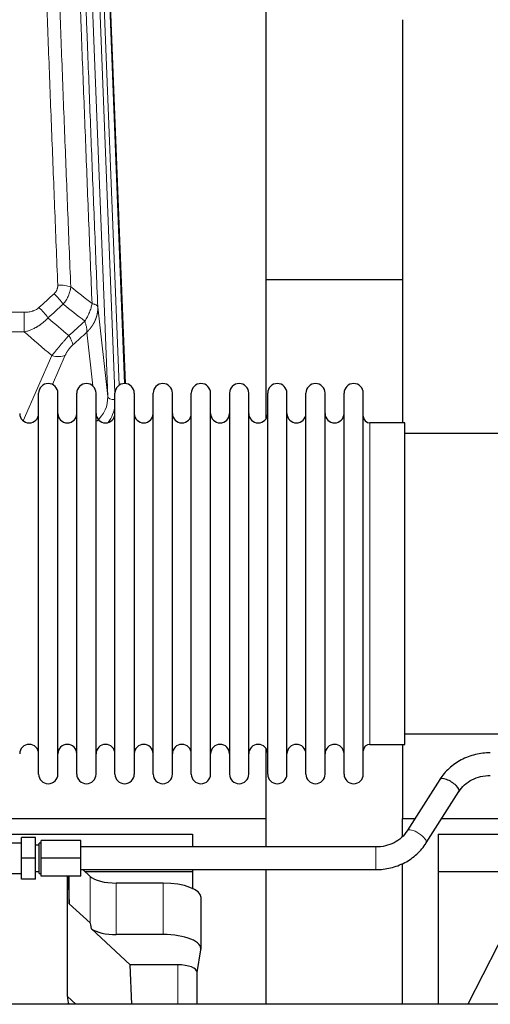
# Model space of a CAD drawing. Header units: inches. Extents: x 0 to 23760, y -13 to 16800.
# Tile 28 of 207: x 4478 to 4727, y 7582 to 8103. Entities that reach past the tile are written whole.
import ezdxf

# ---------------------------------------------------------------- set-up
doc = ezdxf.new("R2010")
doc.units = ezdxf.units.IN
doc.layers.add('254', color=7, linetype='Continuous', true_color=0xffffff)

msp = doc.modelspace()

# ---------------------------------------------------------------- linework, layer by layer
at = {"layer": '254', "color": 110, "linetype": 'Continuous', "lineweight": 13}
for p, q in [((4524.729, 7903.721), (4511.663, 8235.614)), ((4528.575, 7905.807), (4515.655, 8233.988)), ((4530.78, 7909.704), (4518.002, 8234.28)), ((4520.996, 8233.06), (4533.691, 7910.596)), ((4519.481, 7951.127), (4524.729, 7903.721)), ((4247.379, 7948.326), (4480.551, 7948.326)), ((4480.551, 7948.326), (4480.551, 7937.895)), ((4480.551, 7937.895), (4247.379, 7937.895)), ((4516.814, 7909.341), (4513.666, 7937.775)), ((4480.022, 7890.856), (4495.178, 7925.375)), ((4502.24, 7925.525), (4495.465, 7910.094)), ((4663.465, 7719.444), (4663.465, 7889.744)), ((4666.522, 7653.098), (4666.522, 7665.098)), ((4515.402, 7624.827), (4515.402, 7649.491)), ((4529.26, 7618.693), (4529.26, 7645.947)), ((4554.094, 7618.693), (4554.094, 7645.947)), ((4561.771, 7602.678), (4561.771, 7581.744)), ((4503.372, 7585.858), (4507.826, 7581.744))]:
    msp.add_line(p, q, dxfattribs=at)
at = {"layer": '254', "color": 2, "linetype": 'Continuous', "lineweight": 25}
for p, q in [((4521.369, 8229.802), (4533.937, 7910.59)), ((4608.625, 7892.13), (4608.625, 8117.513)), ((4680.625, 8103.321), (4680.625, 7889.744)), ((4680.616, 7965.464), (4608.642, 7965.464)), ((4488.165, 7894.093), (4488.165, 7905.494)), ((4498.365, 7894.093), (4498.365, 7905.494)), ((4508.365, 7894.093), (4508.365, 7905.494)), ((4518.565, 7894.093), (4518.565, 7905.494)), ((4528.565, 7894.093), (4528.565, 7905.494)), ((4538.765, 7905.494), (4538.765, 7894.093)), ((4548.765, 7894.093), (4548.765, 7905.494)), ((4558.965, 7894.093), (4558.965, 7905.494)), ((4568.965, 7703.694), (4568.965, 7905.494)), ((4579.165, 7703.694), (4579.165, 7905.494)), ((4589.165, 7905.494), (4589.165, 7703.694)), ((4599.365, 7703.694), (4599.365, 7905.494)), ((4609.365, 7703.694), (4609.365, 7905.494)), ((4619.565, 7703.694), (4619.565, 7905.494)), ((4629.565, 7703.694), (4629.565, 7905.494)), ((4639.765, 7703.694), (4639.765, 7905.494)), ((4649.765, 7703.694), (4649.765, 7905.494)), ((4659.965, 7703.694), (4659.965, 7905.494)), ((4488.165, 7703.694), (4488.165, 7894.093)), ((4498.365, 7703.694), (4498.365, 7894.093)), ((4508.365, 7703.694), (4508.365, 7894.093)), ((4518.565, 7703.694), (4518.565, 7894.093)), ((4528.565, 7703.694), (4528.565, 7894.093)), ((4538.765, 7894.093), (4538.765, 7703.694)), ((4548.765, 7703.694), (4548.765, 7894.093)), ((4558.965, 7703.694), (4558.965, 7894.093)), ((4681.965, 7889.744), (4663.465, 7889.744)), ((4681.965, 7719.444), (4681.965, 7889.744)), ((4777.965, 7884.094), (4681.965, 7884.094)), ((4681.965, 7725.094), (4777.965, 7725.094)), ((4663.465, 7719.444), (4681.965, 7719.444)), ((4680.625, 7719.447), (4680.625, 7680.24)), ((4608.625, 7680.24), (4608.625, 7717.068)), ((4700.432, 7700.84), (4683.112, 7673.651)), ((4693.233, 7667.203), (4710.553, 7694.393)), ((4377.733, 7680.24), (4608.625, 7680.24)), ((4608.625, 7665.097), (4608.625, 7680.24)), ((4680.625, 7670.664), (4680.625, 7680.24)), ((4680.625, 7680.24), (4687.313, 7680.24)), ((4701.541, 7680.24), (4923.512, 7680.24)), ((4383.361, 7671.929), (4569.625, 7671.929)), ((4479.022, 7659.098), (4479.022, 7670.098)), ((4486.522, 7670.098), (4479.022, 7670.098)), ((4486.522, 7659.098), (4486.522, 7670.098)), ((4489.522, 7659.098), (4489.522, 7668.598)), ((4510.522, 7668.598), (4489.522, 7668.598)), ((4510.522, 7659.098), (4510.522, 7668.598)), ((4569.625, 7671.929), (4569.625, 7665.098)), ((4699.625, 7671.929), (4699.625, 7652.126)), ((4699.625, 7671.929), (4928.795, 7671.929)), ((4479.022, 7667.098), (4468.522, 7667.098)), ((4488.522, 7666.098), (4486.522, 7666.098)), ((4489.522, 7667.098), (4488.522, 7667.098)), ((4488.522, 7651.098), (4488.522, 7667.098)), ((4666.522, 7665.098), (4510.522, 7665.098)), ((4479.022, 7648.098), (4479.022, 7659.098)), ((4486.522, 7659.098), (4479.022, 7659.098)), ((4486.522, 7648.098), (4486.522, 7659.098)), ((4489.522, 7649.598), (4489.522, 7659.098)), ((4510.522, 7659.098), (4489.522, 7659.098)), ((4510.522, 7649.598), (4510.522, 7659.098)), ((4486.522, 7652.098), (4488.522, 7652.098)), ((4510.522, 7653.098), (4666.522, 7653.098)), ((4515.402, 7649.491), (4511.497, 7653.098)), ((4512.543, 7652.126), (4569.625, 7652.126)), ((4569.625, 7653.099), (4569.625, 7652.126)), ((4569.625, 7652.126), (4569.625, 7643.115)), ((4608.625, 7581.744), (4608.625, 7653.098)), ((4680.625, 7581.744), (4680.625, 7656.343)), ((4699.625, 7652.126), (4699.625, 7581.746)), ((4699.625, 7652.126), (4961.818, 7652.126)), ((4468.522, 7651.098), (4479.022, 7651.098)), ((4486.522, 7648.098), (4479.022, 7648.098)), ((4488.522, 7651.098), (4489.522, 7651.098)), ((4510.522, 7649.598), (4489.522, 7649.598)), ((4503.372, 7585.858), (4503.372, 7649.598)), ((4503.719, 7649.598), (4504.292, 7634.993)), ((4504.292, 7634.993), (4504.292, 7649.598)), ((4554.094, 7645.947), (4529.26, 7645.947)), ((4746.699, 7643.586), (4715.235, 7581.745)), ((4574.094, 7611.039), (4574.094, 7638.293)), ((4504.292, 7634.993), (4515.402, 7624.827)), ((4516.131, 7621.657), (4536.681, 7602.678)), ((4554.094, 7618.693), (4529.26, 7618.693)), ((4571.979, 7598.641), (4574.05, 7610.53)), ((4537.502, 7581.744), (4536.681, 7602.678)), ((4561.771, 7602.678), (4536.681, 7602.678)), ((4571.979, 7581.743), (4571.979, 7598.771)), ((6190.022, 7581.744), (3288.022, 7581.744))]:
    msp.add_line(p, q, dxfattribs=at)
for centre, radius, start, end in [((4493.265, 7905.494), 5.1, 0, 180), ((4513.465, 7905.494), 5.1, 0, 180), ((4533.665, 7905.494), 5.1, 0, 180), ((4553.865, 7905.494), 5.1, 0, 180), ((4574.065, 7905.494), 5.1, 0, 180), ((4594.265, 7905.494), 5.1, 0, 180), ((4614.465, 7905.494), 5.1, 0, 180), ((4634.665, 7905.494), 5.1, 0, 180), ((4654.865, 7905.494), 5.1, 0, 180), ((4483.165, 7894.744), 5, 180, 0), ((4503.365, 7894.744), 5, 180, 0), ((4523.565, 7894.744), 5, 180, 0), ((4543.765, 7894.744), 5, 180, 0), ((4563.965, 7894.744), 5, 180, 0), ((4584.165, 7894.744), 5, 180, 0), ((4604.365, 7894.744), 5, 180, 0), ((4624.565, 7894.744), 5, 180, 0), ((4644.765, 7894.744), 5, 180, 0), ((4663.465, 7893.244), 3.5, 180, 270), ((4483.165, 7714.444), 5, 0, 180), ((4503.365, 7714.444), 5, 0, 180), ((4523.565, 7714.444), 5, 0, 180), ((4543.765, 7714.444), 5, 0, 180), ((4563.965, 7714.444), 5, 0, 180), ((4584.165, 7714.444), 5, 0, 180), ((4604.365, 7714.444), 5, 0, 180), ((4624.565, 7714.444), 5, 0, 180), ((4644.765, 7714.444), 5, 0, 180), ((4663.465, 7715.944), 3.5, 90, 180), ((4493.265, 7703.694), 5.1, 180, 0), ((4513.465, 7703.694), 5.1, 180, 0), ((4533.665, 7703.694), 5.1, 180, 0), ((4553.865, 7703.694), 5.1, 180, 0), ((4574.065, 7703.694), 5.1, 180, 0), ((4594.265, 7703.694), 5.1, 180, 0), ((4614.465, 7703.694), 5.1, 180, 0), ((4634.665, 7703.694), 5.1, 180, 0), ((4654.865, 7703.694), 5.1, 180, 0)]:
    msp.add_arc(centre, radius, start, end, dxfattribs=at)
at = {"layer": '254', "color": 110, "linetype": 'Continuous', "lineweight": 13}
for centre, major_axis, ratio, start_param, end_param in [((4498.291, 7958.418), (9.992, 0.404), 0.431453, 0.7935197, 1.5533391), ((4496.319, 7953.824), (-6.729, 7.397), 0.3051216, 4.2889758, 5.0360109), ((4488.31, 7946.532), (-6.736, 7.391), 0.3030979, 4.2875497, 5.03344), ((4499.265, 7937.145), (-6.719, 7.407), 0.3029797, 3.5431496, 4.2886573), ((4495.178, 7931.547), (9.156, -4.02), 0.5833249, 4.9631119, 5.806783), ((4504.702, 7903.222), (20.033, -0.591), 0.8872905, 5.5253333, 6.3444464), ((4528.721, 7903.941), (-3.997, -0.157), 0.4614673, 0.0341943, 1.5136497), ((4504.702, 7901.375), (24.034, -0.11), 0.8859493, 5.722211, 6.1681029), ((4688.172, 7670.427), (5.06, -3.224), 0.3659982, 0, 3.1309898)]:
    msp.add_ellipse(centre, major_axis=major_axis, ratio=ratio, start_param=start_param, end_param=end_param, dxfattribs=at)
at = {"layer": '254', "color": 2, "linetype": 'Continuous', "lineweight": 25}
for centre, major_axis, ratio, start_param, end_param in [((4705.493, 7697.616), (5.06, -3.224), 0.3659982, 0, 3.1415927), ((4529.26, 7651.687), (-15, 0), 0.3826834, 0.392691, 1.5707963), ((4554.094, 7638.293), (20, 0), 0.3826834, 0.0000123, 1.5707963), ((4529.26, 7213.219), (13.933, -411.641), 0.0134983, 3.0163009, 3.1283751), ((4529.26, 7624.433), (-15, 0), 0.3826834, 0.5047652, 1.5707963), ((4554.094, 7611.039), (20, 0), 0.3826834, 6.216629, 7.8539816), ((4561.771, 7598.771), (10.208, 0), 0.3826834, 0.0000123, 1.5707963), ((4521.783, 7586.365), (-18.368, -1.548), 0.8197595, 6.2141926, 6.4909341)]:
    msp.add_ellipse(centre, major_axis=major_axis, ratio=ratio, start_param=start_param, end_param=end_param, dxfattribs=at)
at = {"layer": '254', "color": 110, "linetype": 'Continuous', "lineweight": 13}
for points, knots in [([(4498.291, 7962.735), (4497.733, 7976.566), (4496.633, 8004.096), (4495.025, 8045), (4493.983, 8072.008), (4493.212, 8092.167), (4492.83, 8102.221), (4492.451, 8112.239), (4492.2, 8118.91), (4492.075, 8122.241), (4491.451, 8138.876), (4490.96, 8152.113), (4490.235, 8171.863), (4489.995, 8178.427), (4489.519, 8191.518), (4489.283, 8198.044), (4488.581, 8217.567), (4487.66, 8243.447), (4486.77, 8269.025), (4486.332, 8281.738)], [0, 0, 0, 0, 0.125, 0.25, 0.375, 0.375, 0.4375, 0.46875, 0.46875, 0.5, 0.5, 0.625, 0.625, 0.6875, 0.6875, 0.75, 0.75, 0.875, 1, 1, 1, 1]), ([(4493.2, 8280.372), (4493.638, 8267.675), (4494.53, 8242.129), (4495.451, 8216.283), (4496.154, 8196.785), (4496.391, 8190.266), (4496.867, 8177.192), (4497.107, 8170.636), (4497.834, 8150.912), (4498.325, 8137.692), (4498.95, 8121.078), (4499.075, 8117.751), (4499.327, 8111.089), (4499.706, 8101.083), (4500.089, 8091.041), (4500.86, 8070.909), (4501.904, 8043.935), (4503.514, 8003.083), (4504.616, 7975.587), (4505.174, 7961.774)], [0, 0, 0, 0, 0.125, 0.25, 0.25, 0.3125, 0.3125, 0.375, 0.375, 0.5, 0.5, 0.53125, 0.53125, 0.5625, 0.625, 0.625, 0.75, 0.875, 1, 1, 1, 1]), ([(4516.426, 7952.907), (4515.854, 7966.96), (4514.727, 7994.931), (4513.081, 8036.482), (4512.015, 8063.914), (4511.227, 8084.386), (4510.836, 8094.598), (4510.384, 8106.466), (4510.192, 8111.543), (4510.064, 8114.926), (4510, 8116.616), (4509.681, 8125.062), (4509.301, 8135.169), (4508.863, 8146.912), (4508.677, 8151.935), (4508.553, 8155.281), (4508.491, 8156.953), (4507.935, 8171.989), (4506.962, 8198.564), (4505.551, 8237.958), (4504.643, 8263.907), (4504.197, 8276.803)], [0, 0, 0, 0, 0.125, 0.25, 0.375, 0.375, 0.4375, 0.46875, 0.484375, 0.484375, 0.5, 0.5, 0.5625, 0.59375, 0.609375, 0.609375, 0.625, 0.625, 0.75, 0.875, 1, 1, 1, 1]), ([(4507.286, 8273.795), (4507.731, 8260.948), (4508.637, 8235.097), (4510.044, 8195.853), (4511.014, 8169.379), (4511.568, 8154.4), (4511.63, 8152.734), (4511.754, 8149.401), (4511.94, 8144.397), (4512.376, 8132.698), (4512.755, 8122.63), (4513.073, 8114.216), (4513.137, 8112.532), (4513.264, 8109.162), (4513.456, 8104.104), (4513.906, 8092.281), (4514.297, 8082.108), (4515.083, 8061.713), (4516.146, 8034.385), (4517.787, 7992.991), (4518.911, 7965.127), (4519.481, 7951.127)], [0, 0, 0, 0, 0.125, 0.25, 0.375, 0.375, 0.390625, 0.390625, 0.40625, 0.4375, 0.5, 0.5, 0.515625, 0.515625, 0.53125, 0.5625, 0.625, 0.625, 0.75, 0.875, 1, 1, 1, 1]), ([(4498.291, 7962.735), (4498.299, 7962.522), (4498.297, 7962.309), (4498.28, 7962.043), (4498.276, 7961.989), (4498.266, 7961.883), (4498.26, 7961.83), (4498.241, 7961.671), (4498.226, 7961.565), (4498.17, 7961.251), (4498.122, 7961.045), (4498.002, 7960.638), (4497.93, 7960.437), (4497.803, 7960.141), (4497.758, 7960.043), (4497.686, 7959.897), (4497.661, 7959.848), (4497.61, 7959.752), (4497.584, 7959.704), (4497.449, 7959.468), (4497.331, 7959.285), (4497.075, 7958.932), (4496.937, 7958.762), (4496.642, 7958.433), (4496.485, 7958.275), (4496.319, 7958.123)], [0, 0, 0, 0, 0.125, 0.125, 0.15625, 0.15625, 0.1875, 0.1875, 0.25, 0.25, 0.375, 0.375, 0.5, 0.5, 0.5625, 0.5625, 0.59375, 0.59375, 0.625, 0.625, 0.75, 0.75, 0.875, 0.875, 1, 1, 1, 1]), ([(4505.174, 7961.774), (4505.138, 7961.381), (4505.084, 7960.986), (4504.996, 7960.492), (4504.978, 7960.393), (4504.938, 7960.195), (4504.917, 7960.096), (4504.851, 7959.799), (4504.803, 7959.601), (4504.647, 7959.01), (4504.405, 7958.227), (4504.098, 7957.45), (4503.842, 7956.871), (4503.73, 7956.631), (4503.611, 7956.391), (4503.563, 7956.295), (4503.539, 7956.247), (4503.466, 7956.104), (4503.416, 7956.008), (4503.161, 7955.534), (4502.943, 7955.16), (4502.478, 7954.425), (4501.984, 7953.701), (4501.432, 7953.001), (4501.141, 7952.657)], [0, 0, 0, 0, 0.125, 0.125, 0.15625, 0.15625, 0.1875, 0.1875, 0.25, 0.25, 0.375, 0.5, 0.5, 0.5625, 0.578125, 0.578125, 0.59375, 0.59375, 0.625, 0.625, 0.75, 0.75, 0.875, 1, 1, 1, 1]), ([(4488.31, 7950.802), (4488.185, 7950.687), (4488.055, 7950.577), (4487.853, 7950.417), (4487.785, 7950.365), (4487.647, 7950.264), (4487.578, 7950.214), (4487.225, 7949.972), (4486.931, 7949.796), (4486.321, 7949.478), (4486.005, 7949.335), (4485.597, 7949.175), (4485.515, 7949.143), (4485.35, 7949.083), (4485.268, 7949.054), (4485.019, 7948.97), (4484.853, 7948.919), (4484.352, 7948.774), (4484.015, 7948.692), (4483.335, 7948.555), (4482.993, 7948.499), (4482.303, 7948.411), (4481.956, 7948.379), (4481.257, 7948.337), (4480.905, 7948.326), (4480.551, 7948.326)], [0, 0, 0, 0, 0.0625, 0.0625, 0.09375, 0.09375, 0.125, 0.125, 0.25, 0.25, 0.375, 0.375, 0.40625, 0.40625, 0.4375, 0.4375, 0.5, 0.5, 0.625, 0.625, 0.75, 0.75, 0.875, 0.875, 1, 1, 1, 1]), ([(4516.426, 7952.907), (4516.297, 7952.163), (4516.118, 7951.4), (4515.662, 7949.856), (4515.384, 7949.074), (4514.896, 7947.9), (4514.722, 7947.509), (4514.35, 7946.728), (4514.152, 7946.338), (4513.526, 7945.176), (4513.064, 7944.41), (4512.561, 7943.661)], [0, 0, 0, 0, 0.25, 0.25, 0.5, 0.5, 0.625, 0.625, 0.75, 0.75, 1, 1, 1, 1]), ([(4519.481, 7951.127), (4519.482, 7951.107), (4519.483, 7951.067), (4519.485, 7951.007), (4519.487, 7950.948), (4519.488, 7950.888), (4519.489, 7950.828), (4519.49, 7950.769), (4519.491, 7950.709), (4519.491, 7950.649), (4519.492, 7950.59), (4519.492, 7950.53), (4519.491, 7950.47), (4519.491, 7950.411), (4519.49, 7950.351), (4519.489, 7950.292), (4519.488, 7950.232), (4519.486, 7950.172), (4519.485, 7950.113), (4519.483, 7950.053), (4519.481, 7949.994), (4519.478, 7949.934), (4519.476, 7949.875), (4519.473, 7949.815), (4519.47, 7949.756), (4519.467, 7949.697), (4519.463, 7949.637), (4519.459, 7949.578), (4519.455, 7949.519), (4519.451, 7949.459), (4519.447, 7949.4), (4519.442, 7949.341), (4519.437, 7949.282), (4519.432, 7949.222), (4519.427, 7949.163), (4519.421, 7949.104), (4519.415, 7949.045), (4519.409, 7948.986), (4519.403, 7948.927), (4519.396, 7948.868), (4519.39, 7948.809), (4519.383, 7948.75), (4519.376, 7948.691), (4519.368, 7948.632), (4519.361, 7948.574), (4519.353, 7948.515), (4519.345, 7948.456), (4519.336, 7948.397), (4519.328, 7948.339), (4519.319, 7948.28), (4519.31, 7948.221), (4519.301, 7948.163), (4519.292, 7948.104), (4519.282, 7948.046), (4519.273, 7947.987), (4519.262, 7947.929), (4519.252, 7947.871), (4519.242, 7947.812), (4519.231, 7947.754), (4519.22, 7947.696), (4519.209, 7947.638), (4519.198, 7947.579), (4519.186, 7947.521), (4519.175, 7947.463), (4519.163, 7947.405), (4519.151, 7947.347), (4519.138, 7947.29), (4519.126, 7947.232), (4519.113, 7947.174), (4519.1, 7947.116), (4519.087, 7947.058), (4519.073, 7947.001), (4519.06, 7946.943), (4519.046, 7946.886), (4519.032, 7946.828), (4519.018, 7946.771), (4519.003, 7946.713), (4518.989, 7946.656), (4518.974, 7946.599), (4518.959, 7946.542), (4518.943, 7946.485), (4518.928, 7946.427), (4518.912, 7946.37), (4518.896, 7946.314), (4518.88, 7946.257), (4518.864, 7946.2), (4518.848, 7946.143), (4518.831, 7946.086), (4518.814, 7946.03), (4518.797, 7945.973), (4518.78, 7945.916), (4518.762, 7945.86), (4518.745, 7945.804), (4518.727, 7945.747), (4518.709, 7945.691), (4518.69, 7945.635), (4518.672, 7945.579), (4518.653, 7945.522), (4518.634, 7945.466), (4518.615, 7945.411), (4518.596, 7945.355), (4518.577, 7945.299), (4518.557, 7945.243), (4518.537, 7945.187), (4518.517, 7945.132), (4518.497, 7945.076), (4518.477, 7945.021), (4518.456, 7944.965), (4518.436, 7944.91), (4518.415, 7944.855), (4518.394, 7944.8), (4518.372, 7944.745), (4518.351, 7944.69), (4518.329, 7944.635), (4518.307, 7944.58), (4518.285, 7944.525), (4518.263, 7944.47), (4518.241, 7944.416), (4518.218, 7944.361), (4518.195, 7944.307), (4518.172, 7944.252), (4518.149, 7944.198), (4518.126, 7944.144), (4518.102, 7944.089), (4518.079, 7944.035), (4518.055, 7943.981), (4518.031, 7943.927), (4518.007, 7943.873), (4517.982, 7943.82), (4517.958, 7943.766), (4517.933, 7943.712), (4517.908, 7943.659), (4517.883, 7943.605), (4517.858, 7943.552), (4517.832, 7943.499), (4517.807, 7943.445), (4517.781, 7943.392), (4517.755, 7943.339), (4517.729, 7943.286), (4517.702, 7943.234), (4517.676, 7943.181), (4517.649, 7943.128), (4517.623, 7943.075), (4517.596, 7943.023), (4517.569, 7942.971), (4517.541, 7942.918), (4517.514, 7942.866), (4517.486, 7942.814), (4517.458, 7942.762), (4517.43, 7942.71), (4517.402, 7942.658), (4517.374, 7942.606), (4517.346, 7942.554), (4517.317, 7942.503), (4517.288, 7942.451), (4517.259, 7942.4), (4517.23, 7942.349), (4517.201, 7942.297), (4517.172, 7942.246), (4517.142, 7942.195), (4517.112, 7942.144), (4517.083, 7942.093), (4517.053, 7942.042), (4517.022, 7941.992), (4516.992, 7941.941), (4516.962, 7941.891), (4516.931, 7941.84), (4516.9, 7941.79), (4516.869, 7941.74), (4516.838, 7941.69), (4516.807, 7941.64), (4516.775, 7941.59), (4516.744, 7941.54), (4516.712, 7941.49), (4516.68, 7941.441), (4516.648, 7941.391), (4516.616, 7941.342), (4516.584, 7941.292), (4516.552, 7941.243), (4516.519, 7941.194), (4516.486, 7941.145), (4516.453, 7941.096), (4516.42, 7941.047), (4516.387, 7940.999), (4516.354, 7940.95), (4516.32, 7940.902), (4516.287, 7940.853), (4516.253, 7940.805), (4516.219, 7940.757), (4516.185, 7940.709), (4516.151, 7940.661), (4516.117, 7940.613), (4516.083, 7940.565), (4516.048, 7940.517), (4516.013, 7940.47), (4515.979, 7940.422), (4515.944, 7940.375), (4515.909, 7940.328), (4515.873, 7940.28), (4515.838, 7940.233), (4515.802, 7940.187), (4515.767, 7940.14), (4515.731, 7940.093), (4515.695, 7940.046), (4515.659, 7940), (4515.623, 7939.953), (4515.587, 7939.907), (4515.55, 7939.861), (4515.514, 7939.815), (4515.477, 7939.769), (4515.441, 7939.723), (4515.404, 7939.677), (4515.367, 7939.632), (4515.33, 7939.586), (4515.292, 7939.541), (4515.255, 7939.495), (4515.217, 7939.45), (4515.18, 7939.405), (4515.142, 7939.36), (4515.104, 7939.315), (4515.066, 7939.27), (4515.028, 7939.226), (4514.99, 7939.181), (4514.952, 7939.137), (4514.913, 7939.093), (4514.875, 7939.048), (4514.836, 7939.004), (4514.797, 7938.96), (4514.758, 7938.916), (4514.719, 7938.873), (4514.68, 7938.829), (4514.641, 7938.785), (4514.601, 7938.742), (4514.562, 7938.699), (4514.522, 7938.656), (4514.483, 7938.612), (4514.443, 7938.57), (4514.403, 7938.527), (4514.363, 7938.484), (4514.323, 7938.441), (4514.282, 7938.399), (4514.242, 7938.356), (4514.202, 7938.314), (4514.161, 7938.272), (4514.12, 7938.23), (4514.08, 7938.188), (4514.039, 7938.146), (4513.998, 7938.105), (4513.957, 7938.063), (4513.916, 7938.022), (4513.874, 7937.98), (4513.833, 7937.939), (4513.791, 7937.898), (4513.75, 7937.857), (4513.708, 7937.816), (4513.68, 7937.789), (4513.666, 7937.775)], [0, 0, 0, 0, 0.0042303, 0.0084583, 0.0126838, 0.016907, 0.0211277, 0.0253461, 0.0295621, 0.0337757, 0.037987, 0.0421959, 0.0464023, 0.0506064, 0.0548082, 0.0590075, 0.0632045, 0.0673991, 0.0715913, 0.0757811, 0.0799686, 0.0841537, 0.0883364, 0.0925167, 0.0966947, 0.1008703, 0.1050435, 0.1092144, 0.1133829, 0.117549, 0.1217128, 0.1258741, 0.1300332, 0.1341898, 0.1383441, 0.1424961, 0.1466456, 0.1507929, 0.1549377, 0.1590802, 0.1632203, 0.1673581, 0.1714935, 0.1756266, 0.1797573, 0.1838856, 0.1880116, 0.1921352, 0.1962565, 0.2003755, 0.204492, 0.2086063, 0.2127182, 0.2168277, 0.2209349, 0.2250397, 0.2291422, 0.2332423, 0.2373401, 0.2414356, 0.2455287, 0.2496195, 0.2537079, 0.257794, 0.2618777, 0.2659591, 0.2700382, 0.2741149, 0.2781893, 0.2822614, 0.2863311, 0.2903985, 0.2944635, 0.2985262, 0.3025866, 0.3066447, 0.3107004, 0.3147538, 0.3188048, 0.3228536, 0.3269, 0.3309441, 0.3349858, 0.3390253, 0.3430624, 0.3470972, 0.3511296, 0.3551598, 0.3591876, 0.3632131, 0.3672363, 0.3712571, 0.3752757, 0.3792919, 0.3833058, 0.3873174, 0.3913267, 0.3953337, 0.3993384, 0.4033407, 0.4073408, 0.4113385, 0.4153339, 0.419327, 0.4233179, 0.4273064, 0.4312926, 0.4352765, 0.4392581, 0.4432373, 0.4472143, 0.451189, 0.4551614, 0.4591315, 0.4630993, 0.4670648, 0.471028, 0.4749889, 0.4789475, 0.4829038, 0.4868578, 0.4908095, 0.494759, 0.4987061, 0.502651, 0.5065936, 0.5105338, 0.5144718, 0.5184076, 0.522341, 0.5262721, 0.530201, 0.5341276, 0.5380519, 0.5419739, 0.5458936, 0.5498111, 0.5537262, 0.5576392, 0.5615498, 0.5654581, 0.5693642, 0.573268, 0.5771696, 0.5810688, 0.5849658, 0.5888606, 0.592753, 0.5966432, 0.6005311, 0.6044168, 0.6083002, 0.6121813, 0.6160602, 0.6199368, 0.6238111, 0.6276832, 0.6315531, 0.6354206, 0.6392859, 0.643149, 0.6470098, 0.6508684, 0.6547247, 0.6585787, 0.6624305, 0.66628, 0.6701273, 0.6739724, 0.6778152, 0.6816557, 0.685494, 0.6893301, 0.6931639, 0.6969955, 0.7008248, 0.7046519, 0.7084768, 0.7122994, 0.7161198, 0.7199379, 0.7237539, 0.7275675, 0.731379, 0.7351882, 0.7389952, 0.7427999, 0.7466024, 0.7504027, 0.7542008, 0.7579966, 0.7617902, 0.7655816, 0.7693708, 0.7731577, 0.7769424, 0.7807249, 0.7845052, 0.7882833, 0.7920591, 0.7958327, 0.7996042, 0.8033734, 0.8071403, 0.8109051, 0.8146677, 0.818428, 0.8221862, 0.8259421, 0.8296958, 0.8334474, 0.8371967, 0.8409438, 0.8446887, 0.8484314, 0.8521719, 0.8559102, 0.8596463, 0.8633802, 0.867112, 0.8708415, 0.8745688, 0.8782939, 0.8820169, 0.8857376, 0.8894562, 0.8931726, 0.8968867, 0.9005987, 0.9043086, 0.9080162, 0.9117216, 0.9154249, 0.919126, 0.9228249, 0.9265216, 0.9302161, 0.9339085, 0.9375987, 0.9412867, 0.9449725, 0.9486562, 0.9523377, 0.956017, 0.9596942, 0.9633691, 0.967042, 0.9707126, 0.9743811, 0.9780474, 0.9817116, 0.9853736, 0.9890334, 0.9926911, 0.9963466, 1, 1, 1, 1]), ([(4519.481, 7951.127), (4519.452, 7951.331), (4519.362, 7951.526), (4519.139, 7951.8), (4519.05, 7951.889), (4518.844, 7952.058), (4518.727, 7952.139), (4518.465, 7952.292), (4518.321, 7952.365), (4518.007, 7952.5), (4517.837, 7952.564), (4517.473, 7952.68), (4517.279, 7952.733), (4516.868, 7952.829), (4516.652, 7952.871), (4516.426, 7952.907)], [0, 0, 0, 0, 0.25, 0.25, 0.375, 0.375, 0.5, 0.5, 0.625, 0.625, 0.75, 0.75, 0.875, 0.875, 1, 1, 1, 1]), ([(4493.127, 7945.346), (4492.928, 7945.117), (4492.722, 7944.892), (4492.405, 7944.561), (4492.298, 7944.451), (4492.081, 7944.234), (4491.972, 7944.126), (4491.419, 7943.595), (4490.958, 7943.189), (4490.001, 7942.411), (4489.505, 7942.04), (4488.863, 7941.598), (4488.733, 7941.51), (4488.538, 7941.381), (4488.472, 7941.338), (4488.341, 7941.253), (4488.275, 7941.21), (4487.944, 7941.001), (4487.609, 7940.797), (4487.269, 7940.602), (4487.133, 7940.524), (4487.065, 7940.485), (4486.859, 7940.371), (4486.722, 7940.296), (4486.308, 7940.075), (4486.03, 7939.933), (4485.193, 7939.524), (4484.628, 7939.273), (4483.485, 7938.811), (4482.907, 7938.6), (4481.738, 7938.218), (4481.148, 7938.047), (4480.551, 7937.895)], [0, 0, 0, 0, 0.0625, 0.0625, 0.09375, 0.09375, 0.125, 0.125, 0.25, 0.25, 0.375, 0.375, 0.40625, 0.40625, 0.421875, 0.421875, 0.4375, 0.4375, 0.5, 0.515625, 0.515625, 0.53125, 0.53125, 0.5625, 0.5625, 0.625, 0.625, 0.75, 0.75, 0.875, 0.875, 1, 1, 1, 1]), ([(4512.561, 7943.661), (4512.667, 7943.378), (4512.768, 7943.096), (4512.955, 7942.539), (4513.042, 7942.263), (4513.202, 7941.721), (4513.274, 7941.454), (4513.403, 7940.93), (4513.459, 7940.673), (4513.556, 7940.172), (4513.596, 7939.928), (4513.659, 7939.454), (4513.681, 7939.224), (4513.722, 7938.559), (4513.713, 7938.147), (4513.666, 7937.775)], [0, 0, 0, 0, 0.125, 0.125, 0.25, 0.25, 0.375, 0.375, 0.5, 0.5, 0.625, 0.625, 0.75, 0.75, 1, 1, 1, 1]), ([(4504.074, 7935.955), (4503.69, 7935.517), (4502.919, 7934.633), (4502.144, 7933.733), (4501.56, 7933.053), (4501.365, 7932.825), (4501.121, 7932.539), (4501.072, 7932.482), (4500.975, 7932.368), (4500.828, 7932.196), (4500.683, 7932.025), (4500.198, 7931.454), (4499.815, 7931.001), (4499.056, 7930.098), (4498.68, 7929.648), (4498.216, 7929.09), (4498.123, 7928.978), (4497.939, 7928.756), (4497.664, 7928.424), (4497.393, 7928.096), (4496.859, 7927.447), (4496.511, 7927.022), (4496.002, 7926.395), (4495.834, 7926.188), (4495.585, 7925.881), (4495.503, 7925.779), (4495.34, 7925.576), (4495.259, 7925.475), (4495.178, 7925.375)], [0, 0, 0, 0, 0.125, 0.25, 0.25, 0.3125, 0.3125, 0.328125, 0.328125, 0.34375, 0.375, 0.375, 0.5, 0.5, 0.625, 0.625, 0.65625, 0.65625, 0.6875, 0.75, 0.75, 0.875, 0.875, 0.9375, 0.9375, 0.96875, 0.96875, 1, 1, 1, 1]), ([(4502.24, 7925.525), (4502.265, 7925.583), (4502.291, 7925.64), (4502.344, 7925.757), (4502.371, 7925.815), (4502.454, 7925.991), (4502.511, 7926.108), (4502.69, 7926.463), (4502.819, 7926.703), (4503.027, 7927.065), (4503.099, 7927.187), (4503.21, 7927.371), (4503.267, 7927.463), (4503.326, 7927.555), (4503.365, 7927.617), (4503.385, 7927.648), (4503.564, 7927.926), (4503.731, 7928.171), (4504.082, 7928.657), (4504.266, 7928.898), (4504.506, 7929.197), (4504.579, 7929.286), (4504.653, 7929.375), (4504.703, 7929.435), (4504.728, 7929.464), (4504.853, 7929.612), (4504.954, 7929.728), (4505.261, 7930.071), (4505.469, 7930.292), (4505.893, 7930.719), (4506.108, 7930.925), (4506.327, 7931.123)], [0, 0, 0, 0, 0.03125, 0.03125, 0.0625, 0.0625, 0.125, 0.125, 0.25, 0.25, 0.3125, 0.3125, 0.34375, 0.359375, 0.359375, 0.375, 0.375, 0.5, 0.5, 0.625, 0.625, 0.65625, 0.671875, 0.671875, 0.6875, 0.6875, 0.75, 0.75, 0.875, 0.875, 1, 1, 1, 1])]:
    msp.add_open_spline(points, degree=3, knots=knots, dxfattribs=at)
for points in [[(4505.174, 7961.774), (4508.926, 7958.823), (4512.677, 7955.867), (4516.426, 7952.907)], [(4488.31, 7950.802), (4490.979, 7953.244), (4493.649, 7955.685), (4496.319, 7958.123)], [(4501.141, 7952.657), (4498.47, 7950.222), (4495.798, 7947.785), (4493.127, 7945.346)], [(4512.561, 7943.661), (4508.756, 7946.664), (4504.95, 7949.663), (4501.141, 7952.657)], [(4493.127, 7945.346), (4496.774, 7942.214), (4500.423, 7939.084), (4504.074, 7935.955)], [(4504.074, 7935.955), (4506.902, 7938.526), (4509.731, 7941.095), (4512.561, 7943.661)], [(4495.178, 7925.375), (4490.299, 7929.546), (4485.424, 7933.719), (4480.551, 7937.895)], [(4513.666, 7937.775), (4511.22, 7935.56), (4508.773, 7933.342), (4506.327, 7931.123)]]:
    msp.add_open_spline(points, degree=3, dxfattribs=at)
at = {"layer": '254', "color": 2, "linetype": 'Continuous', "lineweight": 25}
for points, knots in [([(4727.143, 7714.945), (4724.441, 7714.937), (4719.183, 7714.317), (4711.592, 7711.536), (4705.108, 7706.918), (4701.836, 7703.027), (4700.445, 7700.859)], [0, 0, 0, 0, 0.2469717, 0.498386, 0.7507276, 1, 1, 1, 1]), ([(4710.541, 7694.374), (4711.376, 7695.718), (4713.341, 7698.087), (4717.319, 7700.871), (4722.034, 7702.594), (4725.376, 7702.959), (4727.143, 7702.945)], [0, 0, 0, 0, 0.251329, 0.4975182, 0.7451753, 1, 1, 1, 1]), ([(4683.124, 7673.669), (4682.288, 7672.326), (4680.32, 7669.958), (4676.346, 7667.172), (4671.631, 7665.446), (4668.289, 7665.083), (4666.522, 7665.098)], [0, 0, 0, 0, 0.2512889, 0.4976345, 0.7451414, 1, 1, 1, 1]), ([(4666.522, 7653.098), (4669.224, 7653.105), (4674.483, 7653.723), (4682.073, 7656.507), (4688.554, 7661.128), (4691.827, 7665.018), (4693.221, 7667.185)], [0, 0, 0, 0, 0.2469494, 0.4984503, 0.7507023, 1, 1, 1, 1])]:
    msp.add_open_spline(points, degree=3, knots=knots, dxfattribs=at)

doc.saveas('drawing.dxf')
